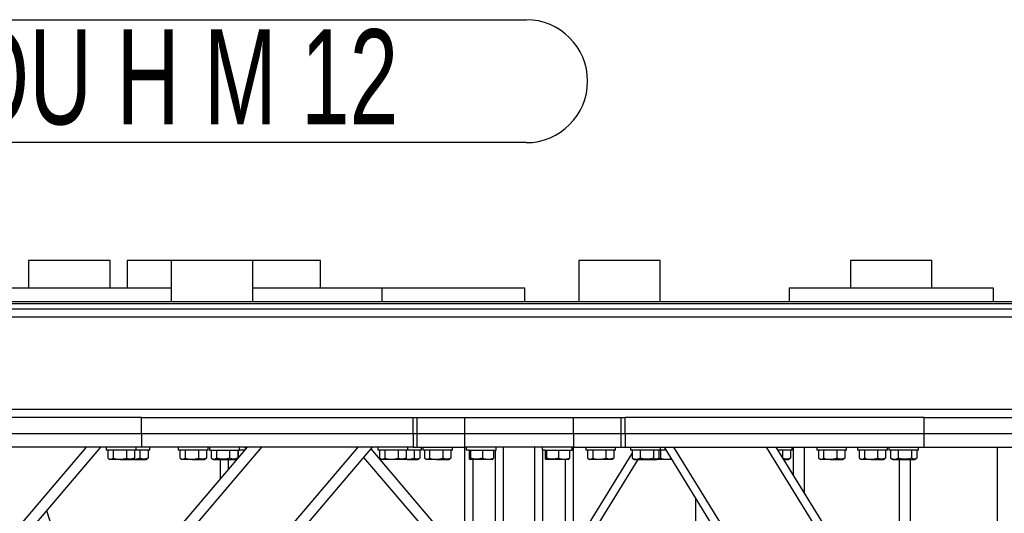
# Model space of a CAD drawing. Header units: millimetres. Extents: x 0 to 841, y 0 to 594.
# Tile 114 of 177: x 628 to 664, y 233 to 252. Entities that reach past the tile are written whole.
import ezdxf

# ---------------------------------------------------------------- set-up
doc = ezdxf.new("R2010")
doc.units = ezdxf.units.MM
doc.layers.add('NOTES', color=6, linetype='Continuous')
doc.layers.add('TRAIT-FORT', color=4, linetype='Continuous', lineweight=25)
doc.styles.add('SLDTEXTSTYLE7', font='TXT', dxfattribs={"width": 0.6875})

# ---------------------------------------------------------------- blocks, each defined once
blk = doc.blocks.new('SW_NOTE_3')
at = {"layer": 'NOTES', "color": 0}
for p, q in [((0, 4.574), (32.201, 4.574)), ((32.201, 0.046), (0, 0.046))]:
    blk.add_line(p, q, dxfattribs=at)
blk.add_arc((32.201, 2.31), 2.264, 270, 90, dxfattribs=at)
at = {"layer": 'NOTES', "color": 0, "insert": (16.054, 4.22), "char_height": 3.5, "attachment_point": 2, "style": 'SLDTEXTSTYLE7'}
blk.add_mtext('ECROU H M 12', dxfattribs=at)

msp = doc.modelspace()

# ---------------------------------------------------------------- linework, layer by layer
at = {"layer": 'TRAIT-FORT', "color": 4, "linetype": 'Continuous', "lineweight": 25}
for p, q in [((628.103, 242.691), (628.103, 241.691)), ((631.103, 242.691), (628.103, 242.691)), ((631.103, 241.691), (631.103, 242.691)), ((631.728, 242.691), (631.728, 241.691)), ((633.353, 242.691), (631.728, 242.691)), ((633.353, 242.691), (633.353, 241.691)), ((636.353, 242.691), (633.353, 242.691)), ((636.353, 241.191), (636.353, 242.691)), ((638.853, 242.691), (636.353, 242.691)), ((638.853, 241.691), (638.853, 242.691)), ((648.353, 242.691), (648.353, 241.191)), ((651.353, 242.691), (648.353, 242.691)), ((651.353, 241.191), (651.353, 242.691)), ((658.351, 242.691), (658.351, 241.691)), ((661.351, 242.691), (658.351, 242.691)), ((661.351, 241.691), (661.351, 242.691)), ((661.353, 242.691), (661.351, 242.691)), ((661.353, 241.691), (661.353, 242.691)), ((625.853, 241.691), (633.353, 241.691)), ((633.353, 241.691), (633.353, 241.191)), ((636.353, 241.691), (641.103, 241.691)), ((641.103, 241.691), (646.353, 241.691)), ((641.103, 241.691), (641.103, 241.191)), ((646.353, 241.691), (646.353, 241.191)), ((656.103, 241.691), (656.103, 241.191)), ((656.103, 241.691), (663.603, 241.691)), ((663.603, 241.691), (663.603, 241.191)), ((609.353, 241.191), (719.662, 241.191)), ((609.371, 241.116), (719.662, 241.116)), ((609.415, 240.916), (719.662, 240.916)), ((609.47, 240.616), (718.662, 240.616)), ((609.548, 237.216), (674.447, 237.216)), ((632.262, 236.916), (621.262, 236.916)), ((632.262, 236.916), (650.062, 236.916)), ((632.262, 236.316), (632.262, 236.916)), ((642.262, 236.316), (642.262, 236.916)), ((642.412, 236.316), (642.412, 236.916)), ((644.162, 236.316), (644.162, 236.916)), ((648.162, 236.316), (648.162, 236.916)), ((649.912, 236.316), (649.912, 236.916)), ((650.062, 236.316), (650.062, 236.916)), ((661.062, 236.916), (650.062, 236.916)), ((661.062, 236.916), (673.912, 236.916)), ((661.062, 236.316), (661.062, 236.916)), ((632.262, 236.316), (621.262, 236.316)), ((642.262, 236.316), (632.262, 236.316)), ((632.262, 236.316), (632.262, 235.816)), ((642.412, 236.316), (642.262, 236.316)), ((642.262, 236.316), (642.262, 235.816)), ((644.162, 236.316), (642.412, 236.316)), ((642.412, 235.816), (642.412, 236.316)), ((648.162, 236.316), (644.162, 236.316)), ((644.162, 235.816), (644.162, 236.316)), ((649.912, 236.316), (648.162, 236.316)), ((648.162, 236.316), (648.162, 235.816)), ((650.062, 236.316), (649.912, 236.316)), ((649.912, 235.816), (649.912, 236.316)), ((661.062, 236.316), (650.062, 236.316)), ((650.062, 236.316), (650.062, 235.816)), ((665.912, 236.316), (661.062, 236.316)), ((661.062, 235.816), (661.062, 236.316)), ((607.762, 209.433), (630.236, 235.816)), ((607.762, 208.816), (630.762, 235.816)), ((617.762, 213.596), (636.69, 235.816)), ((617.762, 209.433), (640.237, 235.816)), ((617.762, 214.213), (636.164, 235.816)), ((617.762, 208.816), (640.762, 235.816)), ((632.262, 235.816), (621.262, 235.816)), ((630.962, 235.816), (630.962, 235.716)), ((631.723, 235.716), (630.962, 235.716)), ((631.025, 235.716), (631.025, 235.416)), ((631.216, 235.716), (631.216, 235.416)), ((631.703, 235.716), (631.703, 235.416)), ((632.062, 235.716), (631.723, 235.716)), ((631.999, 235.716), (631.999, 235.416)), ((632.062, 235.716), (632.062, 235.816)), ((632.223, 235.716), (632.062, 235.716)), ((632.203, 235.716), (632.203, 235.416)), ((632.562, 235.716), (632.223, 235.716)), ((642.262, 235.816), (632.262, 235.816)), ((632.499, 235.716), (632.499, 235.416)), ((632.562, 235.716), (632.562, 235.816)), ((633.612, 235.816), (633.612, 235.716)), ((634.373, 235.716), (633.612, 235.716)), ((633.675, 235.716), (633.675, 235.416)), ((633.866, 235.716), (633.866, 235.416)), ((634.353, 235.716), (634.353, 235.416)), ((634.712, 235.716), (634.373, 235.716)), ((634.649, 235.716), (634.649, 235.416)), ((634.712, 235.716), (634.712, 235.816)), ((634.762, 235.816), (634.762, 235.716)), ((634.762, 235.716), (635.862, 235.716)), ((634.825, 235.716), (634.825, 235.416)), ((635.016, 235.716), (635.016, 235.416)), ((635.503, 235.716), (635.503, 235.416)), ((635.799, 235.716), (635.799, 235.416)), ((635.813, 235.716), (635.813, 235.416)), ((635.862, 235.716), (635.862, 235.816)), ((636.079, 235.716), (635.862, 235.716)), ((636.113, 235.756), (636.062, 235.816)), ((644.162, 231.704), (640.711, 235.756)), ((640.712, 235.754), (640.712, 235.757)), ((640.962, 235.816), (640.962, 235.716)), ((641.723, 235.716), (640.962, 235.716)), ((641.025, 235.716), (641.025, 235.416)), ((641.216, 235.716), (641.216, 235.416)), ((641.703, 235.716), (641.703, 235.416)), ((642.062, 235.716), (641.723, 235.716)), ((641.999, 235.716), (641.999, 235.416)), ((642.062, 235.716), (642.062, 235.816)), ((642.332, 235.716), (642.062, 235.716)), ((642.262, 235.816), (642.412, 235.816)), ((642.301, 235.716), (642.301, 235.416)), ((642.562, 235.716), (642.332, 235.716)), ((642.412, 235.816), (644.162, 235.816)), ((642.5, 235.716), (642.5, 235.416)), ((642.562, 235.716), (642.562, 235.816)), ((642.612, 235.816), (642.612, 235.716)), ((643.373, 235.716), (642.612, 235.716)), ((642.675, 235.716), (642.675, 235.416)), ((642.866, 235.716), (642.866, 235.416)), ((643.353, 235.716), (643.353, 235.416)), ((643.712, 235.716), (643.373, 235.716)), ((643.649, 235.716), (643.649, 235.416)), ((643.712, 235.716), (643.712, 235.816)), ((648.162, 235.816), (644.162, 235.816)), ((644.162, 206.216), (644.162, 235.816)), ((644.212, 235.816), (644.212, 235.716)), ((644.315, 235.716), (644.212, 235.716)), ((644.314, 235.716), (644.314, 235.416)), ((644.315, 235.716), (645.312, 235.716)), ((644.365, 235.716), (644.365, 235.416)), ((644.813, 235.716), (644.813, 235.416)), ((645.211, 235.716), (645.211, 235.416)), ((645.287, 209.489), (645.287, 235.716)), ((645.312, 235.716), (645.312, 235.816)), ((645.587, 209.111), (645.587, 235.816)), ((646.737, 209.111), (646.737, 235.816)), ((647.012, 235.816), (647.012, 235.716)), ((647.115, 235.716), (647.012, 235.716)), ((647.037, 209.489), (647.037, 235.716)), ((647.114, 235.716), (647.114, 235.416)), ((647.115, 235.716), (648.112, 235.716)), ((647.165, 235.716), (647.165, 235.416)), ((647.613, 235.716), (647.613, 235.416)), ((648.011, 235.716), (648.011, 235.416)), ((648.112, 235.716), (648.112, 235.816)), ((648.162, 235.816), (649.912, 235.816)), ((648.162, 206.216), (648.162, 235.816)), ((648.162, 232.087), (650.324, 235.585)), ((648.612, 235.816), (648.612, 235.716)), ((649.373, 235.716), (648.612, 235.716)), ((648.675, 235.716), (648.675, 235.416)), ((648.866, 235.716), (648.866, 235.416)), ((649.353, 235.716), (649.353, 235.416)), ((649.712, 235.716), (649.373, 235.716)), ((649.649, 235.716), (649.649, 235.416)), ((649.712, 235.716), (649.712, 235.816)), ((649.912, 235.816), (650.062, 235.816)), ((650.062, 235.816), (661.062, 235.816)), ((650.262, 235.816), (650.262, 235.716)), ((651.362, 235.716), (650.262, 235.716)), ((650.324, 235.716), (650.324, 235.416)), ((650.612, 235.716), (650.612, 235.416)), ((651.1, 235.716), (651.1, 235.416)), ((651.3, 235.716), (651.3, 235.416)), ((651.362, 235.716), (651.362, 235.816)), ((651.567, 235.716), (651.366, 235.716)), ((651.366, 235.716), (651.366, 235.416)), ((666.452, 211.634), (651.505, 235.816)), ((666.574, 212.008), (651.857, 235.816)), ((667.749, 215.623), (655.267, 235.816)), ((667.87, 215.997), (655.619, 235.816)), ((655.873, 235.716), (655.681, 235.716)), ((655.853, 235.716), (655.853, 235.438)), ((656.212, 235.716), (655.873, 235.716)), ((656.149, 235.716), (656.149, 235.416)), ((656.212, 235.716), (656.212, 235.816)), ((656.262, 234.776), (656.262, 235.816)), ((656.662, 234.129), (656.662, 235.816)), ((657.112, 235.816), (657.112, 235.716)), ((657.873, 235.716), (657.112, 235.716)), ((657.175, 235.716), (657.175, 235.416)), ((657.366, 235.716), (657.366, 235.416)), ((657.853, 235.716), (657.853, 235.416)), ((658.212, 235.716), (657.873, 235.716)), ((658.149, 235.716), (658.149, 235.416)), ((658.212, 235.716), (658.212, 235.816)), ((658.612, 235.816), (658.612, 235.716)), ((659.373, 235.716), (658.612, 235.716)), ((658.675, 235.716), (658.675, 235.416)), ((658.866, 235.716), (658.866, 235.416)), ((659.353, 235.716), (659.353, 235.416)), ((659.712, 235.716), (659.373, 235.716)), ((659.649, 235.716), (659.649, 235.416)), ((659.712, 235.716), (659.712, 235.816)), ((659.762, 235.816), (659.762, 235.716)), ((660.862, 235.716), (659.762, 235.716)), ((659.824, 235.716), (659.824, 235.416)), ((660.112, 235.716), (660.112, 235.416)), ((660.601, 235.716), (660.601, 235.416)), ((660.8, 235.716), (660.8, 235.416)), ((660.862, 235.716), (660.862, 235.816)), ((661.062, 235.816), (665.912, 235.816)), ((663.762, 222.643), (663.762, 235.816)), ((631.05, 235.4), (631.108, 235.366)), ((631.462, 235.366), (631.108, 235.366)), ((631.462, 235.366), (631.916, 235.366)), ((631.916, 235.366), (631.974, 235.4)), ((631.962, 235.366), (631.916, 235.366)), ((631.962, 235.366), (632.416, 235.366)), ((631.999, 235.416), (631.974, 235.401)), ((632.416, 235.366), (632.475, 235.4)), ((632.499, 235.416), (632.473, 235.401)), ((633.7, 235.4), (633.758, 235.366)), ((634.112, 235.366), (633.758, 235.366)), ((634.112, 235.366), (634.566, 235.366)), ((634.566, 235.366), (634.625, 235.4)), ((634.649, 235.416), (634.623, 235.401)), ((634.85, 235.4), (634.909, 235.366)), ((634.909, 235.366), (635.716, 235.366)), ((635.162, 234.639), (635.162, 235.366)), ((635.462, 234.991), (635.462, 235.366)), ((635.716, 235.366), (635.774, 235.4)), ((635.781, 235.366), (635.716, 235.366)), ((635.799, 235.416), (635.774, 235.401)), ((635.813, 235.416), (635.801, 235.413)), ((635.813, 235.416), (635.822, 235.414)), ((644.162, 231.088), (640.448, 235.447)), ((641.049, 235.4), (641.108, 235.366)), ((641.462, 235.366), (641.108, 235.366)), ((641.916, 235.366), (641.462, 235.366)), ((641.916, 235.366), (641.974, 235.4)), ((642.054, 235.366), (641.916, 235.366)), ((641.999, 235.416), (641.973, 235.401)), ((642.054, 235.366), (642.416, 235.366)), ((642.416, 235.366), (642.478, 235.402)), ((642.7, 235.4), (642.758, 235.366)), ((643.112, 235.366), (642.758, 235.366)), ((643.112, 235.366), (643.566, 235.366)), ((643.566, 235.366), (643.624, 235.4)), ((643.649, 235.416), (643.624, 235.401)), ((644.335, 235.379), (644.358, 235.366)), ((644.361, 235.366), (644.358, 235.366)), ((645.166, 235.366), (644.361, 235.366)), ((644.462, 206.216), (644.462, 235.366)), ((645.166, 235.366), (645.189, 235.379)), ((647.135, 235.379), (647.158, 235.366)), ((647.161, 235.366), (647.158, 235.366)), ((647.965, 235.366), (647.161, 235.366)), ((647.862, 206.216), (647.862, 235.366)), ((647.965, 235.366), (647.989, 235.379)), ((648.162, 231.517), (650.541, 235.366)), ((648.699, 235.4), (648.758, 235.366)), ((649.112, 235.366), (648.758, 235.366)), ((649.566, 235.366), (649.112, 235.366)), ((649.566, 235.366), (649.624, 235.4)), ((649.649, 235.416), (649.623, 235.401)), ((650.324, 235.416), (650.347, 235.403)), ((650.346, 235.402), (650.408, 235.366)), ((650.408, 235.366), (651.216, 235.366)), ((651.216, 235.366), (651.278, 235.402)), ((651.258, 235.366), (651.216, 235.366)), ((651.237, 235.378), (651.258, 235.366)), ((651.612, 235.366), (651.258, 235.366)), ((651.783, 235.366), (651.612, 235.366)), ((655.898, 235.366), (656.066, 235.366)), ((656.066, 235.366), (656.124, 235.4)), ((656.149, 235.416), (656.124, 235.401)), ((657.2, 235.4), (657.258, 235.366)), ((657.612, 235.366), (657.258, 235.366)), ((657.612, 235.366), (658.066, 235.366)), ((658.066, 235.366), (658.124, 235.4)), ((658.149, 235.416), (658.123, 235.401)), ((658.7, 235.4), (658.758, 235.366)), ((659.112, 235.366), (658.758, 235.366)), ((659.112, 235.366), (659.566, 235.366)), ((659.566, 235.366), (659.625, 235.4)), ((659.649, 235.416), (659.623, 235.401)), ((659.824, 235.416), (659.847, 235.403)), ((659.846, 235.402), (659.909, 235.366)), ((659.909, 235.366), (660.716, 235.366)), ((660.162, 228.467), (660.162, 235.366)), ((660.562, 227.82), (660.562, 235.366)), ((660.716, 235.366), (660.778, 235.402)), ((652.662, 206.216), (652.662, 233.944)), ((630.265, 228.891), (628.774, 233.481))]:
    msp.add_line(p, q, dxfattribs=at)
for points, knots in [([(631.025, 235.416), (631.042, 235.405), (631.075, 235.383), (631.125, 235.375), (631.172, 235.387), (631.201, 235.406), (631.216, 235.416)], [0, 0, 0, 0, 0.264427, 0.535272, 0.765489, 1, 1, 1, 1]), ([(631.216, 235.416), (631.278, 235.401), (631.38, 235.376), (631.529, 235.378), (631.629, 235.396), (631.687, 235.411), (631.703, 235.416)], [0, 0, 0, 0, 0.3849043, 0.6379727, 0.8962491, 1, 1, 1, 1]), ([(631.999, 235.416), (631.973, 235.405), (631.921, 235.383), (631.845, 235.375), (631.77, 235.387), (631.726, 235.406), (631.703, 235.416)], [0, 0, 0, 0, 0.264154, 0.534714, 0.765923, 1, 1, 1, 1]), ([(631.941, 235.381), (631.97, 235.38), (632.042, 235.378), (632.129, 235.396), (632.187, 235.412), (632.203, 235.416)], [0, 0, 0, 0, 0.3251475, 0.8065987, 1, 1, 1, 1]), ([(632.499, 235.416), (632.473, 235.405), (632.421, 235.383), (632.344, 235.375), (632.271, 235.387), (632.226, 235.406), (632.203, 235.416)], [0, 0, 0, 0, 0.264824, 0.535147, 0.765231, 1, 1, 1, 1]), ([(633.675, 235.416), (633.692, 235.405), (633.726, 235.383), (633.774, 235.375), (633.823, 235.387), (633.852, 235.406), (633.866, 235.416)], [0, 0, 0, 0, 0.264682, 0.534599, 0.765453, 1, 1, 1, 1]), ([(633.866, 235.416), (633.928, 235.401), (634.031, 235.376), (634.179, 235.378), (634.279, 235.396), (634.337, 235.411), (634.353, 235.416)], [0, 0, 0, 0, 0.385452, 0.63739, 0.896089, 1, 1, 1, 1]), ([(634.649, 235.416), (634.623, 235.405), (634.571, 235.383), (634.494, 235.375), (634.421, 235.387), (634.376, 235.406), (634.353, 235.416)], [0, 0, 0, 0, 0.264973, 0.535143, 0.765379, 1, 1, 1, 1]), ([(634.825, 235.416), (634.842, 235.405), (634.875, 235.383), (634.925, 235.375), (634.972, 235.387), (635.001, 235.406), (635.016, 235.416)], [0, 0, 0, 0, 0.264428, 0.535098, 0.765316, 1, 1, 1, 1]), ([(635.503, 235.416), (635.441, 235.401), (635.339, 235.376), (635.19, 235.378), (635.09, 235.396), (635.033, 235.411), (635.016, 235.416)], [0, 0, 0, 0, 0.385443, 0.637399, 0.896068, 1, 1, 1, 1]), ([(635.799, 235.416), (635.773, 235.405), (635.722, 235.383), (635.644, 235.375), (635.571, 235.387), (635.526, 235.406), (635.503, 235.416)], [0, 0, 0, 0, 0.264026, 0.535075, 0.765271, 1, 1, 1, 1]), ([(641.025, 235.416), (641.042, 235.405), (641.076, 235.383), (641.125, 235.375), (641.172, 235.387), (641.201, 235.406), (641.216, 235.416)], [0, 0, 0, 0, 0.265012, 0.535266, 0.765486, 1, 1, 1, 1]), ([(641.216, 235.416), (641.278, 235.401), (641.381, 235.376), (641.529, 235.378), (641.629, 235.396), (641.687, 235.411), (641.703, 235.416)], [0, 0, 0, 0, 0.386361, 0.637963, 0.896246, 1, 1, 1, 1]), ([(641.999, 235.416), (641.973, 235.405), (641.921, 235.383), (641.845, 235.375), (641.771, 235.387), (641.726, 235.406), (641.703, 235.416)], [0, 0, 0, 0, 0.264824, 0.535147, 0.765231, 1, 1, 1, 1]), ([(641.956, 235.389), (641.971, 235.386), (642.026, 235.374), (642.126, 235.379), (642.226, 235.395), (642.284, 235.411), (642.301, 235.416)], [0, 0, 0, 0, 0.129012, 0.485185, 0.853046, 1, 1, 1, 1]), ([(642.5, 235.416), (642.483, 235.405), (642.448, 235.383), (642.396, 235.375), (642.346, 235.387), (642.316, 235.406), (642.301, 235.416)], [0, 0, 0, 0, 0.264397, 0.535063, 0.765601, 1, 1, 1, 1]), ([(642.675, 235.416), (642.692, 235.405), (642.725, 235.383), (642.775, 235.375), (642.822, 235.387), (642.851, 235.406), (642.866, 235.416)], [0, 0, 0, 0, 0.264428, 0.535098, 0.765316, 1, 1, 1, 1]), ([(642.866, 235.416), (642.928, 235.401), (643.03, 235.376), (643.179, 235.378), (643.279, 235.395), (643.337, 235.411), (643.353, 235.416)], [0, 0, 0, 0, 0.385432, 0.637379, 0.897542, 1, 1, 1, 1]), ([(643.649, 235.416), (643.623, 235.405), (643.572, 235.383), (643.495, 235.375), (643.421, 235.387), (643.375, 235.406), (643.353, 235.416)], [0, 0, 0, 0, 0.264027, 0.534152, 0.76527, 1, 1, 1, 1]), ([(644.314, 235.416), (644.32, 235.401), (644.33, 235.376), (644.347, 235.378), (644.357, 235.396), (644.363, 235.411), (644.365, 235.416)], [0, 0, 0, 0, 0.385446, 0.637614, 0.896312, 1, 1, 1, 1]), ([(644.813, 235.416), (644.774, 235.405), (644.695, 235.383), (644.579, 235.375), (644.468, 235.387), (644.4, 235.406), (644.365, 235.416)], [0, 0, 0, 0, 0.264937, 0.534466, 0.76543, 1, 1, 1, 1]), ([(644.813, 235.416), (644.848, 235.405), (644.918, 235.383), (645.021, 235.375), (645.119, 235.387), (645.18, 235.406), (645.211, 235.416)], [0, 0, 0, 0, 0.2652706, 0.5349691, 0.7649958, 1, 1, 1, 1]), ([(645.189, 235.381), (645.19, 235.381), (645.197, 235.381), (645.202, 235.396), (645.209, 235.412), (645.211, 235.416)], [0, 0, 0, 0, 0.119235, 0.74889, 1, 1, 1, 1]), ([(647.114, 235.416), (647.12, 235.401), (647.13, 235.376), (647.147, 235.378), (647.157, 235.396), (647.163, 235.411), (647.165, 235.416)], [0, 0, 0, 0, 0.385446, 0.637614, 0.896312, 1, 1, 1, 1]), ([(647.613, 235.416), (647.574, 235.405), (647.495, 235.383), (647.379, 235.375), (647.268, 235.387), (647.2, 235.406), (647.165, 235.416)], [0, 0, 0, 0, 0.264937, 0.534466, 0.76543, 1, 1, 1, 1]), ([(647.613, 235.416), (647.648, 235.405), (647.718, 235.383), (647.821, 235.375), (647.919, 235.387), (647.98, 235.406), (648.011, 235.416)], [0, 0, 0, 0, 0.2652706, 0.5349691, 0.7649958, 1, 1, 1, 1]), ([(647.989, 235.381), (647.99, 235.381), (647.997, 235.381), (648.002, 235.396), (648.009, 235.412), (648.011, 235.416)], [0, 0, 0, 0, 0.119235, 0.74889, 1, 1, 1, 1]), ([(648.675, 235.416), (648.692, 235.405), (648.726, 235.383), (648.775, 235.375), (648.822, 235.387), (648.851, 235.406), (648.866, 235.416)], [0, 0, 0, 0, 0.265013, 0.535092, 0.765313, 1, 1, 1, 1]), ([(648.866, 235.416), (648.928, 235.401), (649.031, 235.376), (649.179, 235.378), (649.279, 235.396), (649.337, 235.411), (649.353, 235.416)], [0, 0, 0, 0, 0.386361, 0.63794, 0.896224, 1, 1, 1, 1]), ([(649.649, 235.416), (649.623, 235.405), (649.571, 235.383), (649.495, 235.375), (649.421, 235.387), (649.376, 235.406), (649.353, 235.416)], [0, 0, 0, 0, 0.264934, 0.535064, 0.765266, 1, 1, 1, 1]), ([(650.324, 235.416), (650.349, 235.405), (650.399, 235.383), (650.475, 235.375), (650.547, 235.387), (650.59, 235.406), (650.612, 235.416)], [0, 0, 0, 0, 0.2645948, 0.5355984, 0.7660508, 1, 1, 1, 1]), ([(651.1, 235.416), (651.038, 235.401), (650.936, 235.376), (650.787, 235.378), (650.686, 235.396), (650.629, 235.411), (650.612, 235.416)], [0, 0, 0, 0, 0.385799, 0.636992, 0.896388, 1, 1, 1, 1]), ([(651.3, 235.416), (651.283, 235.405), (651.247, 235.383), (651.196, 235.375), (651.146, 235.387), (651.116, 235.406), (651.1, 235.416)], [0, 0, 0, 0, 0.264677, 0.53456, 0.765135, 1, 1, 1, 1]), ([(651.247, 235.384), (651.257, 235.381), (651.282, 235.375), (651.322, 235.387), (651.351, 235.406), (651.366, 235.416)], [0, 0, 0, 0, 0.255262, 0.624474, 1, 1, 1, 1]), ([(651.366, 235.416), (651.428, 235.401), (651.53, 235.376), (651.666, 235.376), (651.736, 235.39), (651.764, 235.396)], [0, 0, 0, 0, 0.472299, 0.782865, 1, 1, 1, 1]), ([(656.149, 235.416), (656.123, 235.405), (656.072, 235.383), (655.995, 235.375), (655.927, 235.385), (655.888, 235.402), (655.871, 235.409)], [0, 0, 0, 0, 0.281386, 0.56927, 0.815283, 1, 1, 1, 1]), ([(657.175, 235.416), (657.192, 235.405), (657.226, 235.383), (657.274, 235.375), (657.323, 235.387), (657.352, 235.406), (657.366, 235.416)], [0, 0, 0, 0, 0.264854, 0.534595, 0.765625, 1, 1, 1, 1]), ([(657.366, 235.416), (657.428, 235.401), (657.531, 235.376), (657.679, 235.378), (657.779, 235.396), (657.837, 235.411), (657.853, 235.416)], [0, 0, 0, 0, 0.385443, 0.637375, 0.896091, 1, 1, 1, 1]), ([(658.149, 235.416), (658.123, 235.405), (658.071, 235.383), (657.994, 235.375), (657.921, 235.387), (657.876, 235.406), (657.853, 235.416)], [0, 0, 0, 0, 0.265043, 0.535285, 0.765301, 1, 1, 1, 1]), ([(658.675, 235.416), (658.692, 235.405), (658.725, 235.383), (658.774, 235.375), (658.823, 235.387), (658.852, 235.406), (658.866, 235.416)], [0, 0, 0, 0, 0.264809, 0.534679, 0.765494, 1, 1, 1, 1]), ([(658.866, 235.416), (658.928, 235.401), (659.031, 235.376), (659.179, 235.378), (659.279, 235.396), (659.337, 235.411), (659.353, 235.416)], [0, 0, 0, 0, 0.385452, 0.63739, 0.896089, 1, 1, 1, 1]), ([(659.649, 235.416), (659.623, 235.405), (659.571, 235.383), (659.494, 235.375), (659.421, 235.387), (659.376, 235.406), (659.353, 235.416)], [0, 0, 0, 0, 0.264933, 0.535216, 0.765266, 1, 1, 1, 1]), ([(659.824, 235.416), (659.849, 235.405), (659.899, 235.383), (659.975, 235.375), (660.047, 235.387), (660.09, 235.406), (660.112, 235.416)], [0, 0, 0, 0, 0.2645948, 0.5355984, 0.7660508, 1, 1, 1, 1]), ([(660.601, 235.416), (660.538, 235.401), (660.436, 235.376), (660.287, 235.378), (660.187, 235.396), (660.129, 235.411), (660.112, 235.416)], [0, 0, 0, 0, 0.385799, 0.636992, 0.896388, 1, 1, 1, 1]), ([(660.8, 235.416), (660.783, 235.405), (660.748, 235.383), (660.695, 235.375), (660.647, 235.387), (660.616, 235.406), (660.601, 235.416)], [0, 0, 0, 0, 0.264676, 0.535179, 0.765136, 1, 1, 1, 1])]:
    msp.add_open_spline(points, degree=3, knots=knots, dxfattribs=at)

# ---------------------------------------------------------------- block references
at = {"layer": 'NOTES', "color": 211}
msp.add_blockref('SW_NOTE_3', (614.214, 246.989), dxfattribs=at)

doc.saveas('drawing.dxf')
